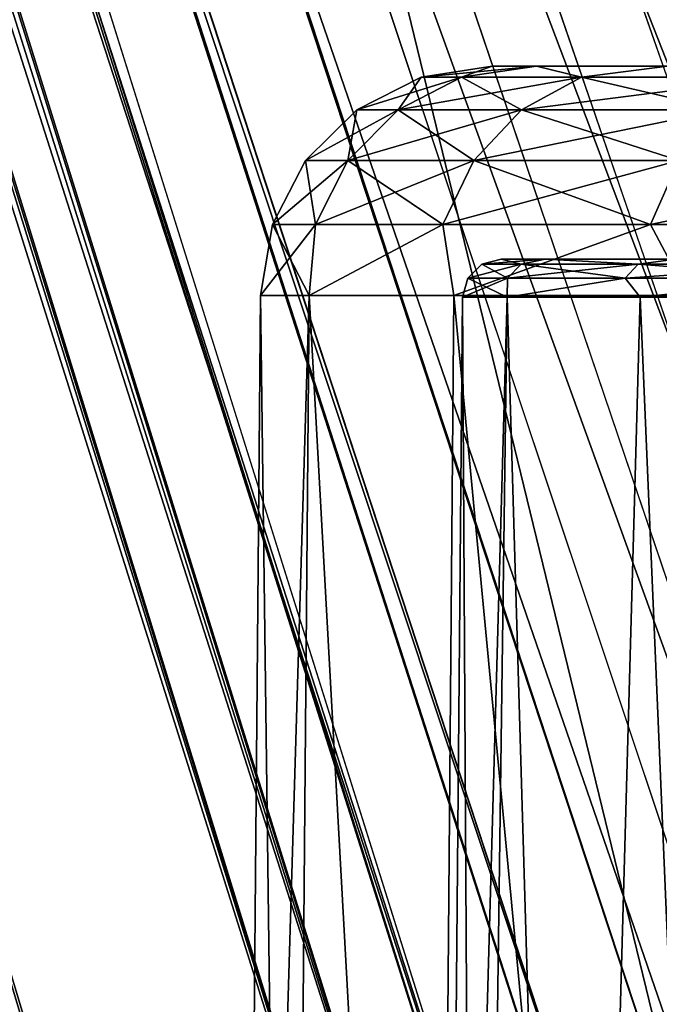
# Model space of a CAD drawing. Header units: millimetres. Extents: x -121 to 75, y -30 to 271.
# Tile 38 of 217: x -36 to -28, y 23 to 36. Entities that reach past the tile are written whole.
import ezdxf

# ---------------------------------------------------------------- set-up
doc = ezdxf.new("R2010")
doc.units = ezdxf.units.MM
doc.header["$LTSCALE"] = 65.185185
for name, color, linetype in [('16', 7, 'CONTINUOUS'), ('18', 7, 'CONTINUOUS'), ('2', 7, 'CONTINUOUS'), ('21', 7, 'CONTINUOUS'), ('22', 7, 'CONTINUOUS'), ('23', 7, 'CONTINUOUS'), ('27', 7, 'CONTINUOUS'), ('28', 7, 'CONTINUOUS'), ('29', 7, 'CONTINUOUS'), ('30', 7, 'CONTINUOUS'), ('31', 7, 'CONTINUOUS'), ('32', 7, 'CONTINUOUS'), ('36', 7, 'CONTINUOUS'), ('37', 7, 'CONTINUOUS'), ('4', 7, 'CONTINUOUS'), ('7', 7, 'CONTINUOUS')]:
    doc.layers.add(name, color=color, linetype=linetype)

msp = doc.modelspace()

# ---------------------------------------------------------------- linework, layer by layer
at = {"layer": '16', "color": 7, "linetype": 'Continuous'}
for points in [[(-25.36, 21.723, 36.462), (-99.389, 240, 2.523), (-24.323, 22.143, 37.078), (-25.36, 21.723, 36.462)], [(-24.323, 22.143, 37.078), (-99.389, 240, 2.523), (-23.244, 22.398, 37.711), (-24.323, 22.143, 37.078)], [(-23.244, 22.398, 37.711), (-99.389, 240, 2.523), (-22.142, 22.483, 38.351), (-23.244, 22.398, 37.711)], [(-22.142, 22.483, 38.351), (-99.389, 240, 2.523), (-21.037, 22.398, 38.985), (-22.142, 22.483, 38.351)], [(-21.037, 22.398, 38.985), (-99.389, 240, 2.523), (-19.949, 22.143, 39.603), (-21.037, 22.398, 38.985)], [(-19.949, 22.143, 39.603), (-99.389, 240, 2.523), (-18.897, 21.723, 40.193), (-19.949, 22.143, 39.603)], [(-18.897, 21.723, 40.193), (-99.389, 240, 2.523), (-17.901, 21.146, 40.745), (-18.897, 21.723, 40.193)], [(-80.712, 240, 13.306), (-16.977, 20.422, 41.25), (-99.389, 240, 2.523), (-80.712, 240, 13.306)], [(-99.389, 240, 2.523), (-16.977, 20.422, 41.25), (-17.901, 21.146, 40.745), (-99.389, 240, 2.523)], [(-27.235, 20.422, 35.327), (-99.389, 240, 2.523), (-26.336, 21.146, 35.875), (-27.235, 20.422, 35.327)], [(-26.336, 21.146, 35.875), (-99.389, 240, 2.523), (-25.36, 21.723, 36.462), (-26.336, 21.146, 35.875)], [(28.833, 240, 76.552), (-16.977, 20.422, 41.25), (-80.712, 240, 13.306), (28.833, 240, 76.552)]]:
    msp.add_3dface(points, dxfattribs=at)
at = {"layer": '18', "color": 7, "linetype": 'Continuous'}
for points in [[(-99.389, 240, -2.523), (-27.235, 20.422, -35.327), (-80.712, 240, -13.306), (-99.389, 240, -2.523)], [(-80.712, 240, -13.306), (-27.235, 20.422, -35.327), (28.833, 240, -76.552), (-80.712, 240, -13.306)]]:
    msp.add_3dface(points, dxfattribs=at)
at = {"layer": '2', "color": 7, "linetype": 'Continuous'}
for points in [[(-62.185, 122.893, 22.169), (-27.811, 18.286, 37.797), (11.894, 122.893, 64.938), (-62.185, 122.893, 22.169)], [(11.894, 122.893, 64.938), (-27.811, 18.286, 37.797), (-26.5, 19.406, 38.599), (11.894, 122.893, 64.938)]]:
    msp.add_3dface(points, dxfattribs=at)
at = {"layer": '21', "color": 7, "linetype": 'Continuous'}
for points in [[(-35.413, 13.53, 28.123), (-39.919, 13.629, 22.497), (-100.219, 240, 1.835), (-35.413, 13.53, 28.123)], [(-99.975, 240, 2.09), (-35.413, 13.53, 28.123), (-100.219, 240, 1.835), (-99.975, 240, 2.09)], [(-39.919, 13.629, -22.497), (-35.413, 13.53, -28.124), (-100.219, 240, -1.835), (-39.919, 13.629, -22.497)], [(-100.219, 240, -1.835), (-35.413, 13.53, -28.124), (-99.975, 240, -2.09), (-100.219, 240, -1.835)], [(-29.861, 13.41, 33.097), (-35.413, 13.53, 28.123), (-99.975, 240, 2.09), (-29.861, 13.41, 33.097)], [(-99.697, 240, 2.321), (-29.861, 13.41, 33.097), (-99.975, 240, 2.09), (-99.697, 240, 2.321)], [(-35.413, 13.53, -28.124), (-29.861, 13.41, -33.097), (-99.975, 240, -2.09), (-35.413, 13.53, -28.124)], [(-99.975, 240, -2.09), (-29.861, 13.41, -33.097), (-99.697, 240, -2.321), (-99.975, 240, -2.09)], [(-29.716, 15.501, 33.4), (-29.861, 13.41, 33.097), (-99.697, 240, 2.321), (-29.716, 15.501, 33.4)], [(-28.368, 19.074, -34.576), (-27.235, 20.422, -35.327), (-99.697, 240, -2.321), (-28.368, 19.074, -34.576)], [(-27.235, 20.422, -35.327), (-99.389, 240, -2.523), (-99.697, 240, -2.321), (-27.235, 20.422, -35.327)], [(-99.389, 240, 2.523), (-29.716, 15.501, 33.4), (-99.697, 240, 2.321), (-99.389, 240, 2.523)], [(-29.209, 17.414, -33.914), (-28.368, 19.074, -34.576), (-99.697, 240, -2.321), (-29.209, 17.414, -33.914)], [(-29.717, 15.499, -33.4), (-29.209, 17.414, -33.914), (-99.697, 240, -2.321), (-29.717, 15.499, -33.4)], [(-29.861, 13.41, -33.097), (-29.717, 15.499, -33.4), (-99.697, 240, -2.321), (-29.861, 13.41, -33.097)], [(-29.208, 17.417, 33.914), (-99.389, 240, 2.523), (-28.367, 19.076, 34.577), (-29.208, 17.417, 33.914)], [(-29.716, 15.501, 33.4), (-99.389, 240, 2.523), (-29.208, 17.417, 33.914), (-29.716, 15.501, 33.4)], [(-99.389, 240, 2.523), (-27.235, 20.422, 35.327), (-28.367, 19.076, 34.577), (-99.389, 240, 2.523)]]:
    msp.add_3dface(points, dxfattribs=at)
at = {"layer": '22', "color": 7, "linetype": 'Continuous'}
for points in [[(-26.651, 35, -5.558), (-29.871, 35), (-27.224, 35, 0), (-26.651, 35, -5.558)], [(-29.297, 35, -5.827), (-29.871, 35), (-26.651, 35, -5.558), (-29.297, 35, -5.827)], [(-29.871, 35), (-29.297, 35, 5.827), (-27.224, 35, 0), (-29.871, 35)], [(-24.955, 35, -10.882), (-29.297, 35, -5.827), (-26.651, 35, -5.558), (-24.955, 35, -10.882)], [(-27.597, 35, -11.431), (-29.297, 35, -5.827), (-24.955, 35, -10.882), (-27.597, 35, -11.431)], [(-26.651, 35, 5.558), (-29.297, 35, 5.827), (-24.955, 35, 10.882), (-26.651, 35, 5.558)], [(-27.224, 35, 0), (-29.297, 35, 5.827), (-26.651, 35, 5.558), (-27.224, 35, 0)], [(-29.297, 35, 5.827), (-27.597, 35, 11.431), (-24.955, 35, 10.882), (-29.297, 35, 5.827)]]:
    msp.add_3dface(points, dxfattribs=at)
at = {"layer": '23', "color": 7, "linetype": 'Continuous'}
for points in [[(-29.754, 32.5), (-29.183, 32.5, -5.805), (-27.246, 32.5), (-29.754, 32.5)], [(-29.183, 32.5, 5.805), (-29.754, 32.5), (-26.65, 32.5, 5.664), (-29.183, 32.5, 5.805)], [(-29.754, 32.5), (-27.246, 32.5), (-26.65, 32.5, 5.664), (-29.754, 32.5)], [(-29.183, 32.5, -5.805), (-27.489, 32.5, -11.386), (-24.891, 32.5, -11.081), (-29.183, 32.5, -5.805)], [(-27.246, 32.5), (-29.183, 32.5, -5.805), (-26.65, 32.5, -5.664), (-27.246, 32.5)], [(-26.65, 32.5, -5.664), (-29.183, 32.5, -5.805), (-24.891, 32.5, -11.081), (-26.65, 32.5, -5.664)], [(-27.489, 32.5, 11.386), (-29.183, 32.5, 5.805), (-24.891, 32.5, 11.081), (-27.489, 32.5, 11.386)], [(-24.891, 32.5, 11.081), (-29.183, 32.5, 5.805), (-26.65, 32.5, 5.664), (-24.891, 32.5, 11.081)]]:
    msp.add_3dface(points, dxfattribs=at)
at = {"layer": '27', "color": 7, "linetype": 'Continuous'}
for points in [[(-30.254, 32.004), (-29.673, 32.004, 5.902), (-30.516, 1.983), (-30.254, 32.004)], [(-30.516, 1.983), (-29.673, 32.004, 5.902), (-30.082, 1.983, 5.132), (-30.516, 1.983)], [(-30.082, 1.983, 5.132), (-29.673, 32.004, 5.902), (-28.79, 1.983, 10.119), (-30.082, 1.983, 5.132)], [(-29.673, 32.004, 5.902), (-27.951, 32.004, 11.578), (-28.79, 1.983, 10.119), (-29.673, 32.004, 5.902)], [(-28.79, 1.983, 10.119), (-27.951, 32.004, 11.578), (-26.677, 1.983, 14.818), (-28.79, 1.983, 10.119)], [(-27.951, 32.004, 11.578), (-25.156, 32.004, 16.808), (-26.677, 1.983, 14.818), (-27.951, 32.004, 11.578)]]:
    msp.add_3dface(points, dxfattribs=at)
at = {"layer": '28', "color": 7, "linetype": 'Continuous'}
for points in [[(-30.254, 32.004), (-30.516, 1.983), (-30.082, 1.983, -5.132), (-30.254, 32.004)], [(-30.254, 32.004), (-30.082, 1.983, -5.132), (-29.673, 32.004, -5.902), (-30.254, 32.004)], [(-30.082, 1.983, -5.132), (-28.79, 1.983, -10.119), (-29.673, 32.004, -5.902), (-30.082, 1.983, -5.132)], [(-29.673, 32.004, -5.902), (-28.79, 1.983, -10.119), (-27.951, 32.004, -11.578), (-29.673, 32.004, -5.902)], [(-28.79, 1.983, -10.119), (-26.677, 1.983, -14.818), (-27.951, 32.004, -11.578), (-28.79, 1.983, -10.119)], [(-27.951, 32.004, -11.578), (-26.677, 1.983, -14.818), (-25.156, 32.004, -16.808), (-27.951, 32.004, -11.578)]]:
    msp.add_3dface(points, dxfattribs=at)
at = {"layer": '29', "color": 7, "linetype": 'Continuous'}
for points in [[(-32.239, 32.026, -6.413), (-33.128, 2.5), (-32.871, 32.026), (-32.239, 32.026, -6.413)], [(-32.493, 2.5, -6.454), (-33.128, 2.5), (-32.239, 32.026, -6.413), (-32.493, 2.5, -6.454)], [(-30.613, 2.5, -12.661), (-32.493, 2.5, -6.454), (-32.239, 32.026, -6.413), (-30.613, 2.5, -12.661)], [(-30.368, 32.026, -12.579), (-30.613, 2.5, -12.661), (-32.239, 32.026, -6.413), (-30.368, 32.026, -12.579)], [(-27.56, 2.5, -18.383), (-30.613, 2.5, -12.661), (-30.368, 32.026, -12.579), (-27.56, 2.5, -18.383)], [(-27.331, 32.026, -18.262), (-27.56, 2.5, -18.383), (-30.368, 32.026, -12.579), (-27.331, 32.026, -18.262)]]:
    msp.add_3dface(points, dxfattribs=at)
at = {"layer": '30', "color": 7, "linetype": 'Continuous'}
for points in [[(-33.128, 2.5), (-32.493, 2.5, 6.454), (-32.871, 32.026), (-33.128, 2.5)], [(-32.871, 32.026), (-32.493, 2.5, 6.454), (-32.239, 32.026, 6.413), (-32.871, 32.026)], [(-32.493, 2.5, 6.454), (-30.613, 2.5, 12.661), (-32.239, 32.026, 6.413), (-32.493, 2.5, 6.454)], [(-32.239, 32.026, 6.413), (-30.613, 2.5, 12.661), (-30.368, 32.026, 12.579), (-32.239, 32.026, 6.413)], [(-30.613, 2.5, 12.661), (-27.56, 2.5, 18.383), (-30.368, 32.026, 12.579), (-30.613, 2.5, 12.661)], [(-30.368, 32.026, 12.579), (-27.56, 2.5, 18.383), (-27.331, 32.026, 18.262), (-30.368, 32.026, 12.579)]]:
    msp.add_3dface(points, dxfattribs=at)
at = {"layer": '31', "color": 7, "linetype": 'Continuous'}
for points in [[(-30.003, 32.434), (-29.492, 32.434, 5.513), (-30.186, 32.253), (-30.003, 32.434)], [(-30.186, 32.253), (-29.492, 32.434, 5.513), (-29.672, 32.253, 5.547), (-30.186, 32.253)], [(-29.754, 32.5), (-29.183, 32.5, 5.805), (-30.003, 32.434), (-29.754, 32.5)], [(-30.003, 32.434), (-29.183, 32.5, 5.805), (-29.492, 32.434, 5.513), (-30.003, 32.434)], [(-29.492, 32.434, 5.513), (-27.977, 32.434, 10.838), (-29.672, 32.253, 5.547), (-29.492, 32.434, 5.513)], [(-29.672, 32.253, 5.547), (-27.977, 32.434, 10.838), (-28.148, 32.253, 10.904), (-29.672, 32.253, 5.547)], [(-29.492, 32.434, 5.513), (-29.183, 32.5, 5.805), (-27.977, 32.434, 10.838), (-29.492, 32.434, 5.513)], [(-29.183, 32.5, 5.805), (-27.489, 32.5, 11.386), (-27.977, 32.434, 10.838), (-29.183, 32.5, 5.805)], [(-27.977, 32.434, 10.838), (-25.509, 32.434, 15.794), (-28.148, 32.253, 10.904), (-27.977, 32.434, 10.838)], [(-28.148, 32.253, 10.904), (-25.509, 32.434, 15.794), (-25.665, 32.253, 15.891), (-28.148, 32.253, 10.904)], [(-27.977, 32.434, 10.838), (-27.489, 32.5, 11.386), (-25.509, 32.434, 15.794), (-27.977, 32.434, 10.838)], [(-30.254, 32.004), (-30.186, 32.253), (-29.672, 32.253, 5.547), (-30.254, 32.004)], [(-29.673, 32.004, 5.902), (-30.254, 32.004), (-29.672, 32.253, 5.547), (-29.673, 32.004, 5.902)], [(-29.673, 32.004, 5.902), (-29.672, 32.253, 5.547), (-28.148, 32.253, 10.904), (-29.673, 32.004, 5.902)], [(-27.951, 32.004, 11.578), (-29.673, 32.004, 5.902), (-28.148, 32.253, 10.904), (-27.951, 32.004, 11.578)], [(-27.951, 32.004, 11.578), (-28.148, 32.253, 10.904), (-25.665, 32.253, 15.891), (-27.951, 32.004, 11.578)], [(-25.156, 32.004, 16.808), (-27.951, 32.004, 11.578), (-25.665, 32.253, 15.891), (-25.156, 32.004, 16.808)]]:
    msp.add_3dface(points, dxfattribs=at)
at = {"layer": '32', "color": 7, "linetype": 'Continuous'}
for points in [[(-30.003, 32.434), (-30.186, 32.253), (-29.672, 32.253, -5.547), (-30.003, 32.434)], [(-29.754, 32.5), (-30.003, 32.434), (-29.492, 32.434, -5.513), (-29.754, 32.5)], [(-29.492, 32.434, -5.513), (-30.003, 32.434), (-29.672, 32.253, -5.547), (-29.492, 32.434, -5.513)], [(-29.183, 32.5, -5.805), (-29.754, 32.5), (-29.492, 32.434, -5.513), (-29.183, 32.5, -5.805)], [(-28.148, 32.253, -10.904), (-29.492, 32.434, -5.513), (-29.672, 32.253, -5.547), (-28.148, 32.253, -10.904)], [(-27.977, 32.434, -10.838), (-29.183, 32.5, -5.805), (-29.492, 32.434, -5.513), (-27.977, 32.434, -10.838)], [(-27.977, 32.434, -10.838), (-29.492, 32.434, -5.513), (-28.148, 32.253, -10.904), (-27.977, 32.434, -10.838)], [(-27.489, 32.5, -11.386), (-29.183, 32.5, -5.805), (-27.977, 32.434, -10.838), (-27.489, 32.5, -11.386)], [(-25.665, 32.253, -15.891), (-27.977, 32.434, -10.838), (-28.148, 32.253, -10.904), (-25.665, 32.253, -15.891)], [(-25.509, 32.434, -15.794), (-27.489, 32.5, -11.386), (-27.977, 32.434, -10.838), (-25.509, 32.434, -15.794)], [(-25.509, 32.434, -15.794), (-27.977, 32.434, -10.838), (-25.665, 32.253, -15.891), (-25.509, 32.434, -15.794)], [(-30.254, 32.004), (-29.673, 32.004, -5.902), (-30.186, 32.253), (-30.254, 32.004)], [(-30.186, 32.253), (-29.673, 32.004, -5.902), (-29.672, 32.253, -5.547), (-30.186, 32.253)], [(-29.673, 32.004, -5.902), (-27.951, 32.004, -11.578), (-28.148, 32.253, -10.904), (-29.673, 32.004, -5.902)], [(-29.673, 32.004, -5.902), (-28.148, 32.253, -10.904), (-29.672, 32.253, -5.547), (-29.673, 32.004, -5.902)], [(-27.951, 32.004, -11.578), (-25.665, 32.253, -15.891), (-28.148, 32.253, -10.904), (-27.951, 32.004, -11.578)], [(-27.951, 32.004, -11.578), (-25.156, 32.004, -16.808), (-25.665, 32.253, -15.891), (-27.951, 32.004, -11.578)]]:
    msp.add_3dface(points, dxfattribs=at)
at = {"layer": '36', "color": 7, "linetype": 'Continuous'}
for points in [[(-30.266, 34.856, 5.658), (-29.871, 35), (-30.79, 34.856), (-30.266, 34.856, 5.658)], [(-29.297, 35, 5.827), (-29.871, 35), (-30.266, 34.856, 5.658), (-29.297, 35, 5.827)], [(-28.711, 34.856, 11.123), (-29.297, 35, 5.827), (-30.266, 34.856, 5.658), (-28.711, 34.856, 11.123)], [(-27.597, 35, 11.431), (-29.297, 35, 5.827), (-28.711, 34.856, 11.123), (-27.597, 35, 11.431)], [(-26.178, 34.856, 16.209), (-27.597, 35, 11.431), (-28.711, 34.856, 11.123), (-26.178, 34.856, 16.209)], [(-31.086, 34.434, 5.811), (-30.79, 34.856), (-31.624, 34.434), (-31.086, 34.434, 5.811)], [(-29.488, 34.434, 11.424), (-30.266, 34.856, 5.658), (-31.086, 34.434, 5.811), (-29.488, 34.434, 11.424)], [(-30.266, 34.856, 5.658), (-30.79, 34.856), (-31.086, 34.434, 5.811), (-30.266, 34.856, 5.658)], [(-28.711, 34.856, 11.123), (-30.266, 34.856, 5.658), (-29.488, 34.434, 11.424), (-28.711, 34.856, 11.123)], [(-26.887, 34.434, 16.648), (-28.711, 34.856, 11.123), (-29.488, 34.434, 11.424), (-26.887, 34.434, 16.648)], [(-26.178, 34.856, 16.209), (-28.711, 34.856, 11.123), (-26.887, 34.434, 16.648), (-26.178, 34.856, 16.209)], [(-31.738, 33.777, 5.933), (-31.624, 34.434), (-32.288, 33.777), (-31.738, 33.777, 5.933)], [(-30.108, 33.777, 11.664), (-31.086, 34.434, 5.811), (-31.738, 33.777, 5.933), (-30.108, 33.777, 11.664)], [(-31.086, 34.434, 5.811), (-31.624, 34.434), (-31.738, 33.777, 5.933), (-31.086, 34.434, 5.811)], [(-29.488, 34.434, 11.424), (-31.086, 34.434, 5.811), (-30.108, 33.777, 11.664), (-29.488, 34.434, 11.424)], [(-27.452, 33.777, 16.997), (-29.488, 34.434, 11.424), (-30.108, 33.777, 11.664), (-27.452, 33.777, 16.997)], [(-26.887, 34.434, 16.648), (-29.488, 34.434, 11.424), (-27.452, 33.777, 16.997), (-26.887, 34.434, 16.648)], [(-32.16, 32.947, 6.012), (-32.288, 33.777), (-32.717, 32.947), (-32.16, 32.947, 6.012)], [(-31.738, 33.777, 5.933), (-32.288, 33.777), (-32.16, 32.947, 6.012), (-31.738, 33.777, 5.933)], [(-30.508, 32.947, 11.819), (-31.738, 33.777, 5.933), (-32.16, 32.947, 6.012), (-30.508, 32.947, 11.819)], [(-30.108, 33.777, 11.664), (-31.738, 33.777, 5.933), (-30.508, 32.947, 11.819), (-30.108, 33.777, 11.664)], [(-27.817, 32.947, 17.223), (-30.108, 33.777, 11.664), (-30.508, 32.947, 11.819), (-27.817, 32.947, 17.223)], [(-27.452, 33.777, 16.997), (-30.108, 33.777, 11.664), (-27.817, 32.947, 17.223), (-27.452, 33.777, 16.997)], [(-24.178, 32.947, 22.041), (-27.452, 33.777, 16.997), (-27.817, 32.947, 17.223), (-24.178, 32.947, 22.041)], [(-32.871, 32.026), (-32.239, 32.026, 6.413), (-32.717, 32.947), (-32.871, 32.026)], [(-32.239, 32.026, 6.413), (-32.16, 32.947, 6.012), (-32.717, 32.947), (-32.239, 32.026, 6.413)], [(-32.239, 32.026, 6.413), (-30.368, 32.026, 12.579), (-30.508, 32.947, 11.819), (-32.239, 32.026, 6.413)], [(-32.239, 32.026, 6.413), (-30.508, 32.947, 11.819), (-32.16, 32.947, 6.012), (-32.239, 32.026, 6.413)], [(-30.368, 32.026, 12.579), (-27.817, 32.947, 17.223), (-30.508, 32.947, 11.819), (-30.368, 32.026, 12.579)], [(-30.368, 32.026, 12.579), (-27.331, 32.026, 18.262), (-27.817, 32.947, 17.223), (-30.368, 32.026, 12.579)], [(-27.331, 32.026, 18.262), (-24.178, 32.947, 22.041), (-27.817, 32.947, 17.223), (-27.331, 32.026, 18.262)]]:
    msp.add_3dface(points, dxfattribs=at)
at = {"layer": '37', "color": 7, "linetype": 'Continuous'}
for points in [[(-30.79, 34.856), (-29.297, 35, -5.827), (-30.266, 34.856, -5.658), (-30.79, 34.856)], [(-29.871, 35), (-29.297, 35, -5.827), (-30.79, 34.856), (-29.871, 35)], [(-30.266, 34.856, -5.658), (-29.297, 35, -5.827), (-28.711, 34.856, -11.123), (-30.266, 34.856, -5.658)], [(-29.297, 35, -5.827), (-27.597, 35, -11.431), (-28.711, 34.856, -11.123), (-29.297, 35, -5.827)], [(-28.711, 34.856, -11.123), (-27.597, 35, -11.431), (-26.178, 34.856, -16.209), (-28.711, 34.856, -11.123)], [(-31.624, 34.434), (-30.266, 34.856, -5.658), (-31.086, 34.434, -5.811), (-31.624, 34.434)], [(-31.624, 34.434), (-30.79, 34.856), (-30.266, 34.856, -5.658), (-31.624, 34.434)], [(-30.266, 34.856, -5.658), (-28.711, 34.856, -11.123), (-31.086, 34.434, -5.811), (-30.266, 34.856, -5.658)], [(-31.086, 34.434, -5.811), (-28.711, 34.856, -11.123), (-29.488, 34.434, -11.424), (-31.086, 34.434, -5.811)], [(-28.711, 34.856, -11.123), (-26.178, 34.856, -16.209), (-29.488, 34.434, -11.424), (-28.711, 34.856, -11.123)], [(-29.488, 34.434, -11.424), (-26.178, 34.856, -16.209), (-26.887, 34.434, -16.648), (-29.488, 34.434, -11.424)], [(-32.288, 33.777), (-31.624, 34.434), (-31.086, 34.434, -5.811), (-32.288, 33.777)], [(-32.288, 33.777), (-31.086, 34.434, -5.811), (-31.738, 33.777, -5.933), (-32.288, 33.777)], [(-31.086, 34.434, -5.811), (-29.488, 34.434, -11.424), (-31.738, 33.777, -5.933), (-31.086, 34.434, -5.811)], [(-31.738, 33.777, -5.933), (-29.488, 34.434, -11.424), (-30.108, 33.777, -11.664), (-31.738, 33.777, -5.933)], [(-29.488, 34.434, -11.424), (-26.887, 34.434, -16.648), (-30.108, 33.777, -11.664), (-29.488, 34.434, -11.424)], [(-30.108, 33.777, -11.664), (-26.887, 34.434, -16.648), (-27.452, 33.777, -16.997), (-30.108, 33.777, -11.664)], [(-32.717, 32.947), (-32.288, 33.777), (-31.738, 33.777, -5.933), (-32.717, 32.947)], [(-32.717, 32.947), (-31.738, 33.777, -5.933), (-32.16, 32.947, -6.012), (-32.717, 32.947)], [(-31.738, 33.777, -5.933), (-30.108, 33.777, -11.664), (-32.16, 32.947, -6.012), (-31.738, 33.777, -5.933)], [(-32.16, 32.947, -6.012), (-30.108, 33.777, -11.664), (-30.508, 32.947, -11.819), (-32.16, 32.947, -6.012)], [(-30.108, 33.777, -11.664), (-27.452, 33.777, -16.997), (-30.508, 32.947, -11.819), (-30.108, 33.777, -11.664)], [(-30.508, 32.947, -11.819), (-27.452, 33.777, -16.997), (-27.817, 32.947, -17.223), (-30.508, 32.947, -11.819)], [(-27.817, 32.947, -17.223), (-23.861, 33.777, -21.752), (-24.178, 32.947, -22.041), (-27.817, 32.947, -17.223)], [(-27.452, 33.777, -16.997), (-23.861, 33.777, -21.752), (-27.817, 32.947, -17.223), (-27.452, 33.777, -16.997)], [(-32.239, 32.026, -6.413), (-32.871, 32.026), (-32.16, 32.947, -6.012), (-32.239, 32.026, -6.413)], [(-32.871, 32.026), (-32.717, 32.947), (-32.16, 32.947, -6.012), (-32.871, 32.026)], [(-30.368, 32.026, -12.579), (-32.239, 32.026, -6.413), (-30.508, 32.947, -11.819), (-30.368, 32.026, -12.579)], [(-32.239, 32.026, -6.413), (-32.16, 32.947, -6.012), (-30.508, 32.947, -11.819), (-32.239, 32.026, -6.413)], [(-30.368, 32.026, -12.579), (-30.508, 32.947, -11.819), (-27.817, 32.947, -17.223), (-30.368, 32.026, -12.579)], [(-27.331, 32.026, -18.262), (-30.368, 32.026, -12.579), (-27.817, 32.947, -17.223), (-27.331, 32.026, -18.262)], [(-27.331, 32.026, -18.262), (-27.817, 32.947, -17.223), (-24.178, 32.947, -22.041), (-27.331, 32.026, -18.262)]]:
    msp.add_3dface(points, dxfattribs=at)
at = {"layer": '4', "color": 7, "linetype": 'Continuous'}
for points in [[(11.894, 122.893, -64.938), (-18.828, 18.286, -42.983), (-62.185, 122.893, -22.169), (11.894, 122.893, -64.938)], [(-62.185, 122.893, -22.169), (-18.828, 18.286, -42.983), (-20.177, 19.406, -42.249), (-62.185, 122.893, -22.169)], [(-21.719, 20.107, -41.388), (-62.185, 122.893, -22.169), (-20.177, 19.406, -42.249), (-21.719, 20.107, -41.388)], [(-27.811, 18.286, -37.797), (-62.185, 122.893, -22.169), (-26.5, 19.406, -38.599), (-27.811, 18.286, -37.797)], [(-26.5, 19.406, -38.599), (-62.185, 122.893, -22.169), (-24.983, 20.107, -39.503), (-26.5, 19.406, -38.599)], [(-24.983, 20.107, -39.503), (-62.185, 122.893, -22.169), (-23.355, 20.346, -40.452), (-24.983, 20.107, -39.503)], [(-23.355, 20.346, -40.452), (-62.185, 122.893, -22.169), (-21.719, 20.107, -41.388), (-23.355, 20.346, -40.452)]]:
    msp.add_3dface(points, dxfattribs=at)
at = {"layer": '7', "color": 7, "linetype": 'Continuous'}
for points in [[(-97.368, 227.5, -6.01), (-32.959, 12.75, -33.762), (-98.095, 227.5, -5.403), (-97.368, 227.5, -6.01)], [(-32.959, 12.75, -33.762), (-35.991, 12.75, -31.001), (-98.095, 227.5, -5.403), (-32.959, 12.75, -33.762)], [(-32.959, 12.75, 33.762), (-98.095, 227.5, 5.403), (-35.991, 12.75, 31.001), (-32.959, 12.75, 33.762)], [(-97.368, 227.5, 6.01), (-98.095, 227.5, 5.403), (-32.959, 12.75, 33.762), (-97.368, 227.5, 6.01)], [(-35.991, 12.75, -31.001), (-38.731, 12.75, -28.037), (-98.095, 227.5, -5.403), (-35.991, 12.75, -31.001)], [(-27.811, 18.286, 37.797), (-62.185, 122.893, 22.169), (-97.368, 227.5, 6.01), (-27.811, 18.286, 37.797)], [(-27.811, 18.286, 37.797), (-97.368, 227.5, 6.01), (-28.869, 16.703, 37.083), (-27.811, 18.286, 37.797)], [(-96.56, 227.5, -6.541), (-29.651, 12.75, -36.294), (-97.368, 227.5, -6.01), (-96.56, 227.5, -6.541)], [(-29.651, 12.75, -36.294), (-32.959, 12.75, -33.762), (-97.368, 227.5, -6.01), (-29.651, 12.75, -36.294)], [(-29.651, 12.75, 36.294), (-97.368, 227.5, 6.01), (-32.959, 12.75, 33.762), (-29.651, 12.75, 36.294)], [(-29.495, 14.814, 36.556), (-97.368, 227.5, 6.01), (-29.651, 12.75, 36.294), (-29.495, 14.814, 36.556)], [(-28.869, 16.703, 37.083), (-97.368, 227.5, 6.01), (-29.495, 14.814, 36.556), (-28.869, 16.703, 37.083)], [(-96.56, 227.5, -6.541), (-62.185, 122.893, -22.169), (-28.869, 16.703, -37.083), (-96.56, 227.5, -6.541)], [(-29.651, 12.75, -36.294), (-96.56, 227.5, -6.541), (-29.495, 14.814, -36.556), (-29.651, 12.75, -36.294)], [(-29.495, 14.814, -36.556), (-96.56, 227.5, -6.541), (-28.869, 16.703, -37.083), (-29.495, 14.814, -36.556)], [(-62.185, 122.893, -22.169), (-27.811, 18.286, -37.797), (-28.869, 16.703, -37.083), (-62.185, 122.893, -22.169)]]:
    msp.add_3dface(points, dxfattribs=at)

doc.saveas('drawing.dxf')
